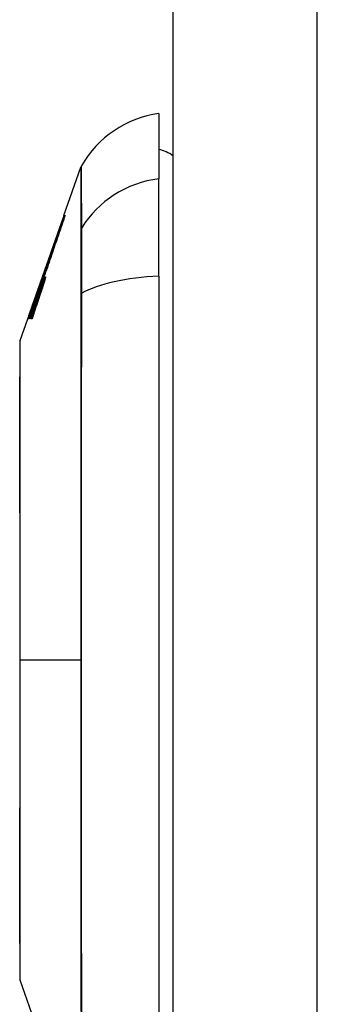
# Model space of a CAD drawing. Header units: inches. Extents: x 5 to 143, y 9 to 75.
# Tile 99 of 125: x 84.674 to 85.006, y 52.042 to 53.141. Entities that reach past the tile are written whole.
import ezdxf

# ---------------------------------------------------------------- set-up
doc = ezdxf.new("R2010")
doc.units = ezdxf.units.IN
doc.header["$MEASUREMENT"] = 0
doc.layers.add('Visible Edges(ANSI)', color=7, linetype='Continuous', lineweight=25)
doc.layers.add('Visible Tangent Edges(ANSI)', color=7, linetype='Continuous', lineweight=25)

msp = doc.modelspace()

# ---------------------------------------------------------------- linework, layer by layer
at = {"layer": 'Visible Edges(ANSI)'}
for p, q in [((84.8452, 56.5151), (84.8452, 27.0341)), ((84.8295, 53.0363), (84.8295, 52.9636)), ((84.7237, 52.9226), (84.7426, 52.9764)), ((84.8295, 52.8548), (84.8295, 52.9636)), ((84.7001, 52.8552), (84.7234, 52.9215)), ((84.7234, 52.9215), (84.7235, 52.9215)), ((84.7237, 52.9226), (84.7238, 52.9226)), ((84.7239, 52.9226), (84.7243, 52.9226)), ((84.7243, 52.9226), (84.725, 52.9226)), ((84.6857, 52.8139), (84.7001, 52.8552)), ((84.7005, 52.8528), (84.6977, 52.8448)), ((84.6993, 52.8528), (84.6994, 52.8528)), ((84.6996, 52.8501), (84.7014, 52.8552)), ((84.6997, 52.8528), (84.7, 52.8528)), ((84.7002, 52.8552), (84.7001, 52.8552)), ((84.7002, 52.8552), (84.7003, 52.8552)), ((84.7002, 52.8528), (84.7005, 52.8528)), ((84.7009, 52.8552), (84.7005, 52.8552)), ((84.7014, 52.8552), (84.7011, 52.8552)), ((84.7014, 52.8552), (84.7017, 52.8552)), ((84.7024, 52.8563), (84.7024, 52.8563)), ((84.8295, 52.8548), (84.8295, 51.9974)), ((84.6977, 52.8448), (84.6978, 52.8448)), ((84.6978, 52.8448), (84.6981, 52.8448)), ((84.6982, 52.845), (84.699, 52.845)), ((84.6983, 52.8426), (84.6985, 52.8426)), ((84.6996, 52.845), (84.7007, 52.845)), ((84.6916, 52.8306), (84.6918, 52.8306)), ((84.6941, 52.8375), (84.6941, 52.8375)), ((84.6941, 52.8375), (84.6944, 52.8375)), ((84.6912, 52.8261), (84.6847, 52.8073)), ((84.6892, 52.8236), (84.6892, 52.8236)), ((84.6892, 52.8236), (84.6895, 52.8236)), ((84.6748, 52.7829), (84.6834, 52.8073)), ((84.6834, 52.8073), (84.6834, 52.8073)), ((84.684, 52.8073), (84.6837, 52.8073)), ((84.6847, 52.8073), (84.6842, 52.8073)), ((84.6862, 52.8073), (84.6855, 52.8073)), ((84.6882, 52.8073), (84.6873, 52.8073)), ((84.7022, 51.9911), (84.6748, 52.0693))]:
    msp.add_line(p, q, dxfattribs=at)
at = {"layer": 'Visible Edges(ANSI)', "flags": 128}
for points in [[(84.7238, 52.9226), (84.7227, 52.9193), (84.7215, 52.9159), (84.7203, 52.9126), (84.7192, 52.9092), (84.718, 52.9058), (84.7168, 52.9024), (84.7156, 52.899), (84.7144, 52.8956), (84.7132, 52.8921), (84.712, 52.8887), (84.7108, 52.8852), (84.7096, 52.8818), (84.7084, 52.8783), (84.7072, 52.8748), (84.706, 52.8714), (84.7047, 52.8679), (84.7035, 52.8645), (84.7023, 52.861), (84.7011, 52.8576), (84.6999, 52.8541), (84.6987, 52.8507), (84.6976, 52.8473), (84.6964, 52.8439), (84.6952, 52.8405)], [(84.6974, 52.8466), (84.6985, 52.8497), (84.6996, 52.8529), (84.7007, 52.856), (84.7018, 52.8592), (84.7029, 52.8624), (84.704, 52.8656), (84.7051, 52.8688), (84.7062, 52.872), (84.7073, 52.8752), (84.7084, 52.8784), (84.7096, 52.8816), (84.7107, 52.8848), (84.7118, 52.8879), (84.7129, 52.8911), (84.714, 52.8943), (84.7151, 52.8975), (84.7162, 52.9007), (84.7173, 52.9038), (84.7184, 52.907), (84.7195, 52.9101), (84.7206, 52.9133), (84.7217, 52.9164), (84.7228, 52.9195), (84.7239, 52.9226)], [(84.7243, 52.9226), (84.7233, 52.9198), (84.7223, 52.9171), (84.7214, 52.9143), (84.7204, 52.9115), (84.7194, 52.9087), (84.7185, 52.9059), (84.7175, 52.9031), (84.7165, 52.9003), (84.7156, 52.8975), (84.7146, 52.8947), (84.7136, 52.8918), (84.7126, 52.889), (84.7116, 52.8862), (84.7107, 52.8833), (84.7097, 52.8805), (84.7087, 52.8777), (84.7077, 52.8749), (84.7068, 52.872), (84.7058, 52.8692), (84.7048, 52.8664), (84.7038, 52.8636), (84.7029, 52.8608), (84.7019, 52.858), (84.7009, 52.8552)], [(84.7011, 52.8552), (84.702, 52.858), (84.703, 52.8608), (84.7039, 52.8636), (84.7049, 52.8664), (84.7059, 52.8692), (84.7069, 52.872), (84.7078, 52.8749), (84.7088, 52.8777), (84.7098, 52.8805), (84.7108, 52.8833), (84.7117, 52.8862), (84.7127, 52.889), (84.7137, 52.8918), (84.7147, 52.8947), (84.7156, 52.8975), (84.7166, 52.9003), (84.7176, 52.9031), (84.7186, 52.9059), (84.7195, 52.9087), (84.7205, 52.9115), (84.7215, 52.9143), (84.7224, 52.9171), (84.7234, 52.9198), (84.7243, 52.9226)], [(84.725, 52.9226), (84.724, 52.9199), (84.7231, 52.9171), (84.7222, 52.9144), (84.7212, 52.9117), (84.7203, 52.9089), (84.7193, 52.9062), (84.7184, 52.9034), (84.7175, 52.9006), (84.7165, 52.8979), (84.7156, 52.8951), (84.7146, 52.8923), (84.7137, 52.8896), (84.7127, 52.8868), (84.7118, 52.884), (84.7108, 52.8812), (84.7099, 52.8784), (84.7089, 52.8757), (84.708, 52.8729), (84.7071, 52.8701), (84.7061, 52.8674), (84.7052, 52.8646), (84.7042, 52.8618), (84.7033, 52.8591), (84.7024, 52.8563)], [(84.6842, 52.8073), (84.6849, 52.8092), (84.6856, 52.8111), (84.6862, 52.813), (84.6869, 52.8149), (84.6876, 52.8168), (84.6882, 52.8187), (84.6889, 52.8206), (84.6895, 52.8225), (84.6902, 52.8244), (84.6909, 52.8263), (84.6915, 52.8282), (84.6922, 52.8301), (84.6929, 52.832), (84.6935, 52.8339), (84.6942, 52.8358), (84.6949, 52.8377), (84.6955, 52.8396), (84.6962, 52.8415), (84.6969, 52.8434), (84.6975, 52.8453), (84.6982, 52.8472), (84.6988, 52.8491), (84.6995, 52.8509), (84.7002, 52.8528)], [(84.6916, 52.8306), (84.6919, 52.8315), (84.6922, 52.8324), (84.6926, 52.8334), (84.6929, 52.8343), (84.6932, 52.8352), (84.6935, 52.8362), (84.6938, 52.8371), (84.6942, 52.838), (84.6945, 52.8389), (84.6948, 52.8399), (84.6951, 52.8408), (84.6954, 52.8417), (84.6958, 52.8427), (84.6961, 52.8436), (84.6964, 52.8445), (84.6967, 52.8454), (84.6971, 52.8464), (84.6974, 52.8473), (84.6977, 52.8482), (84.698, 52.8491), (84.6983, 52.8501), (84.6987, 52.851), (84.699, 52.8519), (84.6993, 52.8528)], [(84.7, 52.8528), (84.6997, 52.8519), (84.6994, 52.851), (84.699, 52.8501), (84.6987, 52.8492), (84.6983, 52.8483), (84.698, 52.8474), (84.6977, 52.8465), (84.6973, 52.8456), (84.697, 52.8446), (84.6966, 52.8437), (84.6963, 52.8428), (84.696, 52.8419), (84.6956, 52.8409), (84.6953, 52.84), (84.6949, 52.8391), (84.6946, 52.8382), (84.6943, 52.8372), (84.6939, 52.8363), (84.6936, 52.8354), (84.6932, 52.8344), (84.6929, 52.8335), (84.6925, 52.8326), (84.6922, 52.8317), (84.6919, 52.8307)], [(84.6994, 52.8528), (84.6992, 52.8522), (84.699, 52.8516), (84.6987, 52.8509), (84.6985, 52.8503), (84.6983, 52.8497), (84.6981, 52.849), (84.6979, 52.8484), (84.6976, 52.8477), (84.6974, 52.8471), (84.6972, 52.8465), (84.697, 52.8458), (84.6968, 52.8452), (84.6965, 52.8445), (84.6963, 52.8439), (84.6961, 52.8433), (84.6959, 52.8426), (84.6957, 52.842), (84.6954, 52.8414), (84.6952, 52.8407), (84.695, 52.8401), (84.6948, 52.8394), (84.6946, 52.8388), (84.6943, 52.8382), (84.6941, 52.8375)], [(84.6941, 52.8375), (84.6944, 52.8382), (84.6946, 52.8388), (84.6948, 52.8394), (84.6951, 52.8401), (84.6953, 52.8407), (84.6955, 52.8414), (84.6958, 52.842), (84.696, 52.8426), (84.6962, 52.8433), (84.6965, 52.8439), (84.6967, 52.8446), (84.6969, 52.8452), (84.6972, 52.8458), (84.6974, 52.8465), (84.6976, 52.8471), (84.6978, 52.8478), (84.6981, 52.8484), (84.6983, 52.849), (84.6985, 52.8497), (84.6988, 52.8503), (84.699, 52.8509), (84.6992, 52.8516), (84.6995, 52.8522), (84.6997, 52.8528)], [(84.6952, 52.8405), (84.6954, 52.8411), (84.6956, 52.8417), (84.6958, 52.8423), (84.696, 52.8429), (84.6962, 52.8436), (84.6964, 52.8442), (84.6967, 52.8448), (84.6969, 52.8454), (84.6971, 52.846), (84.6973, 52.8466), (84.6975, 52.8472), (84.6977, 52.8479), (84.6979, 52.8485), (84.6981, 52.8491), (84.6983, 52.8497), (84.6986, 52.8503), (84.6988, 52.8509), (84.699, 52.8515), (84.6992, 52.8521), (84.6994, 52.8528), (84.6996, 52.8534), (84.6998, 52.854), (84.7, 52.8546), (84.7002, 52.8552)], [(84.7005, 52.8552), (84.7004, 52.8549), (84.7002, 52.8545), (84.7001, 52.8541), (84.7, 52.8538), (84.6998, 52.8534), (84.6997, 52.8531), (84.6996, 52.8527), (84.6994, 52.8523), (84.6993, 52.852), (84.6992, 52.8516), (84.6991, 52.8513), (84.6989, 52.8509), (84.6988, 52.8505), (84.6987, 52.8502), (84.6985, 52.8498), (84.6984, 52.8495), (84.6983, 52.8491), (84.6981, 52.8487), (84.698, 52.8484), (84.6979, 52.848), (84.6978, 52.8477), (84.6976, 52.8473), (84.6975, 52.8469), (84.6974, 52.8466)], [(84.6978, 52.8448), (84.6981, 52.8455), (84.6983, 52.8462), (84.6986, 52.8468), (84.6988, 52.8475), (84.699, 52.8481), (84.6992, 52.8486), (84.6995, 52.8492), (84.6997, 52.8497), (84.6999, 52.8502), (84.7, 52.8507), (84.7002, 52.8512), (84.7004, 52.8516), (84.7006, 52.852), (84.7007, 52.8523), (84.7009, 52.8527), (84.701, 52.853), (84.7011, 52.8532), (84.7012, 52.8535), (84.7013, 52.8536), (84.7014, 52.8538), (84.7015, 52.8539), (84.7016, 52.854), (84.7016, 52.854), (84.7017, 52.8541)], [(84.6983, 52.8426), (84.6986, 52.8434), (84.6988, 52.8442), (84.6991, 52.845), (84.6994, 52.8458), (84.6997, 52.8465), (84.7, 52.8472), (84.7002, 52.8479), (84.7005, 52.8486), (84.7007, 52.8492), (84.701, 52.8498), (84.7012, 52.8504), (84.7014, 52.8509), (84.7016, 52.8514), (84.7018, 52.8519), (84.702, 52.8523), (84.7022, 52.8526), (84.7023, 52.853), (84.7025, 52.8533), (84.7026, 52.8535), (84.7027, 52.8537), (84.7029, 52.8539), (84.7029, 52.854), (84.703, 52.854), (84.7031, 52.8541)], [(84.7024, 52.8563), (84.7023, 52.8563), (84.7023, 52.8563), (84.7023, 52.8563), (84.7022, 52.8562), (84.7021, 52.8561), (84.7021, 52.856), (84.702, 52.8558), (84.7019, 52.8557), (84.7018, 52.8555), (84.7017, 52.8553), (84.7016, 52.855), (84.7015, 52.8548), (84.7014, 52.8545), (84.7012, 52.8542), (84.7011, 52.8539), (84.701, 52.8535), (84.7008, 52.8531), (84.7007, 52.8528), (84.7005, 52.8524), (84.7003, 52.8519), (84.7002, 52.8515), (84.7, 52.851), (84.6998, 52.8506), (84.6996, 52.8501)], [(84.7017, 52.8541), (84.7017, 52.854), (84.7017, 52.854), (84.7017, 52.8539), (84.7017, 52.8539), (84.7017, 52.8537), (84.7016, 52.8536), (84.7016, 52.8534), (84.7016, 52.8533), (84.7015, 52.8531), (84.7015, 52.8528), (84.7014, 52.8526), (84.7013, 52.8523), (84.7012, 52.8521), (84.7012, 52.8518), (84.7011, 52.8515), (84.701, 52.8511), (84.7009, 52.8508), (84.7008, 52.8504), (84.7007, 52.8501), (84.7005, 52.8497), (84.7004, 52.8493), (84.7003, 52.8489), (84.7002, 52.8485), (84.7, 52.8481)], [(84.7031, 52.8541), (84.7031, 52.854), (84.7031, 52.854), (84.7031, 52.8539), (84.7031, 52.8539), (84.7031, 52.8537), (84.7031, 52.8536), (84.7031, 52.8535), (84.703, 52.8533), (84.703, 52.8531), (84.7029, 52.8529), (84.7029, 52.8526), (84.7028, 52.8524), (84.7028, 52.8521), (84.7027, 52.8518), (84.7026, 52.8515), (84.7025, 52.8511), (84.7024, 52.8508), (84.7023, 52.8504), (84.7022, 52.8501), (84.7021, 52.8497), (84.702, 52.8493), (84.7019, 52.8489), (84.7017, 52.8485), (84.7016, 52.8481)], [(84.6955, 52.8361), (84.6955, 52.8363), (84.6956, 52.8366), (84.6957, 52.8368), (84.6958, 52.8371), (84.6959, 52.8373), (84.696, 52.8376), (84.6961, 52.8378), (84.6961, 52.8381), (84.6962, 52.8383), (84.6963, 52.8386), (84.6964, 52.8388), (84.6965, 52.8391), (84.6966, 52.8393), (84.6966, 52.8396), (84.6967, 52.8398), (84.6968, 52.84), (84.6969, 52.8403), (84.697, 52.8405), (84.697, 52.8408), (84.6971, 52.841), (84.6972, 52.8413), (84.6973, 52.8415), (84.6973, 52.8417), (84.6974, 52.842)], [(84.6982, 52.8449), (84.6982, 52.8449), (84.6981, 52.8448), (84.6981, 52.8447), (84.698, 52.8446), (84.698, 52.8445), (84.6979, 52.8444), (84.6978, 52.8443), (84.6978, 52.8441), (84.6977, 52.844), (84.6976, 52.8438), (84.6976, 52.8436), (84.6975, 52.8434), (84.6974, 52.8432), (84.6973, 52.8429), (84.6972, 52.8427), (84.6971, 52.8425), (84.697, 52.8422), (84.6969, 52.8419), (84.6968, 52.8416), (84.6967, 52.8414), (84.6966, 52.8411), (84.6965, 52.8408), (84.6963, 52.8404), (84.6962, 52.8401)], [(84.697, 52.8361), (84.6971, 52.8363), (84.6972, 52.8366), (84.6973, 52.8368), (84.6974, 52.8371), (84.6974, 52.8373), (84.6975, 52.8376), (84.6976, 52.8378), (84.6977, 52.8381), (84.6978, 52.8383), (84.6979, 52.8386), (84.6979, 52.8388), (84.698, 52.8391), (84.6981, 52.8393), (84.6982, 52.8396), (84.6982, 52.8398), (84.6983, 52.84), (84.6984, 52.8403), (84.6985, 52.8405), (84.6986, 52.8408), (84.6986, 52.841), (84.6987, 52.8413), (84.6988, 52.8415), (84.6988, 52.8417), (84.6989, 52.842)], [(84.6974, 52.842), (84.6975, 52.8422), (84.6976, 52.8424), (84.6976, 52.8426), (84.6977, 52.8429), (84.6978, 52.8431), (84.6978, 52.8433), (84.6979, 52.8435), (84.6979, 52.8436), (84.698, 52.8438), (84.698, 52.844), (84.6981, 52.8441), (84.6981, 52.8443), (84.6981, 52.8444), (84.6982, 52.8445), (84.6982, 52.8446), (84.6982, 52.8447), (84.6982, 52.8448), (84.6982, 52.8448), (84.6982, 52.8449), (84.6982, 52.8449), (84.6982, 52.845), (84.6982, 52.845), (84.6982, 52.845), (84.6982, 52.8449)], [(84.6996, 52.8449), (84.6996, 52.8449), (84.6995, 52.8448), (84.6995, 52.8447), (84.6994, 52.8446), (84.6994, 52.8445), (84.6993, 52.8444), (84.6992, 52.8443), (84.6992, 52.8441), (84.6991, 52.844), (84.699, 52.8438), (84.6989, 52.8436), (84.6988, 52.8434), (84.6987, 52.8432), (84.6986, 52.8429), (84.6986, 52.8427), (84.6985, 52.8425), (84.6984, 52.8422), (84.6982, 52.8419), (84.6981, 52.8416), (84.698, 52.8414), (84.6979, 52.8411), (84.6978, 52.8408), (84.6977, 52.8404), (84.6976, 52.8401)], [(84.7016, 52.8481), (84.7015, 52.8476), (84.7013, 52.8471), (84.7012, 52.8466), (84.701, 52.8461), (84.7009, 52.8456), (84.7007, 52.8451), (84.7005, 52.8446), (84.7004, 52.8441), (84.7002, 52.8436), (84.7001, 52.8431), (84.6999, 52.8425), (84.6997, 52.842), (84.6996, 52.8415), (84.6994, 52.841), (84.6992, 52.8405), (84.6991, 52.84), (84.6989, 52.8395), (84.6987, 52.8389), (84.6986, 52.8384), (84.6984, 52.8379), (84.6982, 52.8374), (84.6981, 52.8369), (84.6979, 52.8364), (84.6977, 52.8359)], [(84.7, 52.8481), (84.7, 52.8479), (84.6999, 52.8476), (84.6998, 52.8474), (84.6997, 52.8472), (84.6997, 52.847), (84.6996, 52.8467), (84.6995, 52.8465), (84.6995, 52.8463), (84.6994, 52.846), (84.6993, 52.8458), (84.6992, 52.8456), (84.6992, 52.8454), (84.6991, 52.8451), (84.699, 52.8449), (84.6989, 52.8447), (84.6989, 52.8444), (84.6988, 52.8442), (84.6987, 52.844), (84.6986, 52.8437), (84.6986, 52.8435), (84.6985, 52.8433), (84.6984, 52.843), (84.6983, 52.8428), (84.6983, 52.8426)], [(84.6989, 52.842), (84.699, 52.8422), (84.6991, 52.8424), (84.6991, 52.8426), (84.6992, 52.8429), (84.6992, 52.8431), (84.6993, 52.8433), (84.6993, 52.8435), (84.6994, 52.8436), (84.6994, 52.8438), (84.6995, 52.844), (84.6995, 52.8441), (84.6996, 52.8443), (84.6996, 52.8444), (84.6996, 52.8445), (84.6996, 52.8446), (84.6996, 52.8447), (84.6997, 52.8448), (84.6997, 52.8448), (84.6997, 52.8449), (84.6997, 52.8449), (84.6996, 52.845), (84.6996, 52.845), (84.6996, 52.845), (84.6996, 52.8449)], [(84.6834, 52.8073), (84.6837, 52.8083), (84.6841, 52.8093), (84.6844, 52.8102), (84.6847, 52.8112), (84.6851, 52.8122), (84.6854, 52.8132), (84.6858, 52.8141), (84.6861, 52.8151), (84.6864, 52.8161), (84.6868, 52.8171), (84.6871, 52.818), (84.6875, 52.819), (84.6878, 52.82), (84.6882, 52.8209), (84.6885, 52.8219), (84.6888, 52.8229), (84.6892, 52.8239), (84.6895, 52.8248), (84.6899, 52.8258), (84.6902, 52.8267), (84.6906, 52.8277), (84.6909, 52.8287), (84.6913, 52.8296), (84.6916, 52.8306)], [(84.6919, 52.8307), (84.6915, 52.8298), (84.6912, 52.8288), (84.6909, 52.8278), (84.6906, 52.8269), (84.6902, 52.8259), (84.6899, 52.8249), (84.6896, 52.8239), (84.6892, 52.823), (84.6889, 52.822), (84.6886, 52.821), (84.6883, 52.82), (84.6879, 52.8191), (84.6876, 52.8181), (84.6873, 52.8171), (84.687, 52.8161), (84.6866, 52.8151), (84.6863, 52.8142), (84.686, 52.8132), (84.6857, 52.8122), (84.6853, 52.8112), (84.685, 52.8103), (84.6847, 52.8093), (84.6844, 52.8083), (84.684, 52.8073)], [(84.6855, 52.8073), (84.686, 52.8085), (84.6864, 52.8097), (84.6868, 52.8109), (84.6872, 52.8121), (84.6876, 52.8133), (84.688, 52.8145), (84.6884, 52.8157), (84.6888, 52.8169), (84.6893, 52.8181), (84.6897, 52.8193), (84.6901, 52.8205), (84.6905, 52.8217), (84.6909, 52.8229), (84.6913, 52.8241), (84.6917, 52.8253), (84.6922, 52.8265), (84.6926, 52.8277), (84.693, 52.8289), (84.6934, 52.8301), (84.6938, 52.8313), (84.6942, 52.8325), (84.6946, 52.8337), (84.6951, 52.8349), (84.6955, 52.8361)], [(84.6873, 52.8073), (84.6877, 52.8085), (84.6881, 52.8097), (84.6885, 52.8109), (84.689, 52.8121), (84.6894, 52.8133), (84.6898, 52.8145), (84.6902, 52.8157), (84.6906, 52.8169), (84.691, 52.8181), (84.6914, 52.8193), (84.6918, 52.8205), (84.6922, 52.8217), (84.6926, 52.8229), (84.693, 52.8241), (84.6934, 52.8253), (84.6938, 52.8265), (84.6942, 52.8277), (84.6946, 52.8289), (84.695, 52.8301), (84.6954, 52.8313), (84.6958, 52.8325), (84.6962, 52.8337), (84.6966, 52.8349), (84.697, 52.8361)], [(84.6977, 52.8359), (84.6973, 52.8347), (84.6969, 52.8335), (84.6965, 52.8323), (84.6961, 52.8311), (84.6957, 52.83), (84.6953, 52.8288), (84.6949, 52.8276), (84.6945, 52.8264), (84.6941, 52.8252), (84.6937, 52.824), (84.6933, 52.8228), (84.6929, 52.8216), (84.6925, 52.8204), (84.6921, 52.8192), (84.6917, 52.818), (84.6913, 52.8169), (84.6909, 52.8157), (84.6905, 52.8145), (84.6901, 52.8133), (84.6898, 52.8121), (84.6894, 52.8109), (84.689, 52.8097), (84.6886, 52.8085), (84.6882, 52.8073)], [(84.6962, 52.8401), (84.696, 52.8396), (84.6958, 52.839), (84.6956, 52.8385), (84.6954, 52.8379), (84.6952, 52.8374), (84.695, 52.8368), (84.6948, 52.8362), (84.6946, 52.8357), (84.6944, 52.8351), (84.6942, 52.8345), (84.694, 52.8339), (84.6938, 52.8334), (84.6936, 52.8328), (84.6934, 52.8322), (84.6931, 52.8316), (84.6929, 52.831), (84.6927, 52.8304), (84.6925, 52.8298), (84.6923, 52.8292), (84.6921, 52.8285), (84.6919, 52.8279), (84.6916, 52.8273), (84.6914, 52.8267), (84.6912, 52.8261)], [(84.6976, 52.8401), (84.6974, 52.8396), (84.6972, 52.839), (84.697, 52.8385), (84.6968, 52.8379), (84.6966, 52.8374), (84.6964, 52.8368), (84.6962, 52.8362), (84.696, 52.8357), (84.6957, 52.8351), (84.6955, 52.8345), (84.6953, 52.8339), (84.6951, 52.8333), (84.6949, 52.8328), (84.6947, 52.8322), (84.6945, 52.8316), (84.6943, 52.831), (84.6941, 52.8304), (84.6939, 52.8298), (84.6937, 52.8292), (84.6935, 52.8285), (84.6932, 52.8279), (84.693, 52.8273), (84.6928, 52.8267), (84.6926, 52.8261)], [(84.6892, 52.8236), (84.689, 52.8229), (84.6887, 52.8222), (84.6885, 52.8216), (84.6882, 52.8209), (84.688, 52.8202), (84.6878, 52.8195), (84.6875, 52.8189), (84.6873, 52.8182), (84.687, 52.8175), (84.6868, 52.8168), (84.6865, 52.8162), (84.6863, 52.8155), (84.6861, 52.8148), (84.6858, 52.8141), (84.6856, 52.8134), (84.6853, 52.8128), (84.6851, 52.8121), (84.6849, 52.8114), (84.6846, 52.8107), (84.6844, 52.81), (84.6841, 52.8094), (84.6839, 52.8087), (84.6836, 52.808), (84.6834, 52.8073)], [(84.6837, 52.8073), (84.6839, 52.808), (84.6841, 52.8087), (84.6844, 52.8094), (84.6846, 52.81), (84.6848, 52.8107), (84.6851, 52.8114), (84.6853, 52.8121), (84.6855, 52.8128), (84.6858, 52.8134), (84.686, 52.8141), (84.6862, 52.8148), (84.6864, 52.8155), (84.6867, 52.8161), (84.6869, 52.8168), (84.6871, 52.8175), (84.6874, 52.8182), (84.6876, 52.8189), (84.6878, 52.8195), (84.6881, 52.8202), (84.6883, 52.8209), (84.6885, 52.8216), (84.6888, 52.8222), (84.689, 52.8229), (84.6892, 52.8236)], [(84.6926, 52.8261), (84.6923, 52.8253), (84.6921, 52.8245), (84.6918, 52.8237), (84.6915, 52.823), (84.6913, 52.8222), (84.691, 52.8214), (84.6907, 52.8206), (84.6905, 52.8198), (84.6902, 52.8191), (84.6899, 52.8183), (84.6897, 52.8175), (84.6894, 52.8167), (84.6891, 52.8159), (84.6889, 52.8151), (84.6886, 52.8144), (84.6883, 52.8136), (84.6881, 52.8128), (84.6878, 52.812), (84.6875, 52.8112), (84.6873, 52.8105), (84.687, 52.8097), (84.6867, 52.8089), (84.6865, 52.8081), (84.6862, 52.8073)], [(84.6745, 52.7813), (84.6745, 52.7808), (84.6745, 52.7796), (84.6745, 52.7774), (84.6745, 52.7745), (84.6745, 52.7707), (84.6745, 52.766), (84.6745, 52.7605), (84.6745, 52.7542), (84.6745, 52.7472), (84.6744, 52.7393), (84.6744, 52.7307), (84.6744, 52.7214), (84.6744, 52.7114), (84.6744, 52.7007), (84.6744, 52.6894), (84.6744, 52.6774), (84.6744, 52.6648), (84.6744, 52.6516), (84.6744, 52.6379), (84.6744, 52.6237), (84.6744, 52.609), (84.6744, 52.5938), (84.6745, 52.5782), (84.6745, 52.5623), (84.6745, 52.546), (84.6745, 52.5295), (84.6745, 52.5128), (84.6745, 52.4958), (84.6745, 52.4786), (84.6745, 52.4613), (84.6745, 52.4439), (84.6745, 52.4265), (84.6745, 52.4091), (84.6745, 52.3917), (84.6745, 52.3744), (84.6745, 52.3571), (84.6745, 52.34), (84.6745, 52.3232), (84.6745, 52.3066), (84.6745, 52.2903), (84.6745, 52.2744), (84.6744, 52.2588), (84.6744, 52.2436), (84.6744, 52.2288), (84.6744, 52.2144), (84.6744, 52.2006), (84.6744, 52.1874), (84.6744, 52.1748), (84.6744, 52.1628), (84.6744, 52.1515), (84.6744, 52.1408), (84.6744, 52.1308), (84.6744, 52.1215), (84.6744, 52.1129), (84.6745, 52.105), (84.6745, 52.0979), (84.6745, 52.0916), (84.6745, 52.0862), (84.6745, 52.0815), (84.6745, 52.0777), (84.6745, 52.0747), (84.6745, 52.0726), (84.6745, 52.0713), (84.6745, 52.0709)]]:
    msp.add_lwpolyline(points, dxfattribs=at)
at = {"layer": 'Visible Edges(ANSI)'}
for centre, radius, start, end in [((84.8458, 52.9193), 0.1181, 97.9413, 150.1831), ((84.8216, 52.9576), 0.0394, 53.1301, 78.463), ((84.7519, 52.9732), 0.00984, 150.1831, 160.71), ((84.6795, 52.7813), 0.00492, 160.71, 179.8269), ((84.6795, 52.0709), 0.00492, 180.1731, 199.29)]:
    msp.add_arc(centre, radius, start, end, dxfattribs=at)
at = {"layer": 'Visible Tangent Edges(ANSI)'}
for p, q in [((85.0062, 27.0341), (85.0062, 56.5151)), ((84.7425, 52.9068), (84.7425, 52.9066)), ((84.6974, 52.842), (84.6983, 52.842)), ((84.6989, 52.842), (84.6997, 52.842)), ((84.6955, 52.8361), (84.6961, 52.8361)), ((84.697, 52.8361), (84.6978, 52.8361)), ((84.7425, 52.8349), (84.7425, 52.8344)), ((84.6745, 52.4261), (84.6748, 52.4261)), ((84.7426, 52.4261), (84.6748, 52.4261))]:
    msp.add_line(p, q, dxfattribs=at)
at = {"layer": 'Visible Tangent Edges(ANSI)', "flags": 128}
for points in [[(84.7426, 52.9764), (84.7426, 52.9763), (84.7426, 52.9759), (84.7426, 52.9753), (84.7426, 52.9745), (84.7426, 52.9734), (84.7426, 52.972), (84.7426, 52.9705), (84.7426, 52.9686), (84.7426, 52.9666), (84.7426, 52.9642), (84.7425, 52.9617), (84.7425, 52.9589), (84.7425, 52.9558), (84.7425, 52.9525), (84.7425, 52.949), (84.7425, 52.9453), (84.7425, 52.9413), (84.7425, 52.937), (84.7425, 52.9326), (84.7425, 52.9279), (84.7425, 52.9229), (84.7425, 52.9178), (84.7425, 52.9124), (84.7425, 52.9068)], [(84.7435, 52.9089), (84.7435, 52.9145), (84.7435, 52.9198), (84.7435, 52.925), (84.7435, 52.9299), (84.7435, 52.9345), (84.7434, 52.939), (84.7434, 52.9432), (84.7434, 52.9472), (84.7434, 52.9509), (84.7434, 52.9544), (84.7434, 52.9576), (84.7434, 52.9607), (84.7434, 52.9634), (84.7434, 52.966), (84.7433, 52.9683), (84.7433, 52.9703), (84.7433, 52.9722), (84.7433, 52.9737), (84.7433, 52.9751), (84.7433, 52.9761), (84.7433, 52.977), (84.7433, 52.9776), (84.7433, 52.9779), (84.7433, 52.9781)], [(84.7435, 52.8357), (84.7435, 52.8399), (84.7435, 52.844), (84.7435, 52.8481), (84.7436, 52.8521), (84.7436, 52.856), (84.7436, 52.8598), (84.7436, 52.8635), (84.7436, 52.8672), (84.7436, 52.8707), (84.7436, 52.8742), (84.7436, 52.8775), (84.7436, 52.8807), (84.7436, 52.8838), (84.7436, 52.8868), (84.7436, 52.8896), (84.7436, 52.8924), (84.7436, 52.8949), (84.7436, 52.8974), (84.7436, 52.8997), (84.7436, 52.9018), (84.7435, 52.9038), (84.7435, 52.9057), (84.7435, 52.9074), (84.7435, 52.9089)], [(84.7425, 52.9066), (84.7425, 52.9051), (84.7425, 52.9034), (84.7425, 52.9016), (84.7425, 52.8996), (84.7425, 52.8974), (84.7425, 52.8952), (84.7425, 52.8928), (84.7425, 52.8903), (84.7425, 52.8876), (84.7425, 52.8848), (84.7425, 52.8819), (84.7425, 52.8789), (84.7425, 52.8757), (84.7425, 52.8725), (84.7425, 52.8691), (84.7425, 52.8656), (84.7425, 52.8621), (84.7425, 52.8584), (84.7425, 52.8547), (84.7425, 52.8509), (84.7425, 52.847), (84.7425, 52.843), (84.7425, 52.839), (84.7425, 52.8349)], [(84.7425, 52.8344), (84.7425, 52.8181), (84.7425, 52.8016), (84.7425, 52.7851), (84.7425, 52.7686), (84.7425, 52.7519), (84.7425, 52.7352), (84.7425, 52.7184), (84.7425, 52.7015), (84.7425, 52.6845), (84.7425, 52.6675), (84.7425, 52.6505), (84.7425, 52.6334), (84.7425, 52.6162), (84.7426, 52.599), (84.7426, 52.5818), (84.7426, 52.5645), (84.7426, 52.5473), (84.7426, 52.53), (84.7426, 52.5127), (84.7426, 52.4953), (84.7426, 52.478), (84.7426, 52.4607), (84.7426, 52.4434), (84.7426, 52.4261)], [(84.7435, 52.0165), (84.7435, 52.0494), (84.7435, 52.0827), (84.7434, 52.1163), (84.7434, 52.1501), (84.7434, 52.1842), (84.7434, 52.2186), (84.7434, 52.253), (84.7433, 52.2876), (84.7433, 52.3223), (84.7433, 52.357), (84.7433, 52.3917), (84.7433, 52.4264), (84.7433, 52.4611), (84.7433, 52.4958), (84.7433, 52.5305), (84.7433, 52.5651), (84.7434, 52.5997), (84.7434, 52.6341), (84.7434, 52.6683), (84.7434, 52.7024), (84.7434, 52.7361), (84.7435, 52.7696), (84.7435, 52.8028), (84.7435, 52.8357)], [(84.6745, 52.6995), (84.6745, 52.7061), (84.6746, 52.7123), (84.6746, 52.7184), (84.6746, 52.7242), (84.6746, 52.7297), (84.6746, 52.7351), (84.6746, 52.7401), (84.6747, 52.7449), (84.6747, 52.7494), (84.6747, 52.7537), (84.6747, 52.7577), (84.6747, 52.7614), (84.6747, 52.7648), (84.6747, 52.7679), (84.6748, 52.7707), (84.6748, 52.7733), (84.6748, 52.7755), (84.6748, 52.7775), (84.6748, 52.7791), (84.6748, 52.7805), (84.6748, 52.7815), (84.6748, 52.7823), (84.6748, 52.7827), (84.6748, 52.7829)], [(84.6745, 52.655), (84.6745, 52.657), (84.6745, 52.659), (84.6745, 52.6609), (84.6745, 52.6629), (84.6745, 52.6649), (84.6745, 52.6668), (84.6745, 52.6687), (84.6745, 52.6707), (84.6745, 52.6726), (84.6745, 52.6745), (84.6745, 52.6763), (84.6745, 52.6782), (84.6745, 52.6801), (84.6745, 52.6819), (84.6745, 52.6837), (84.6745, 52.6855), (84.6745, 52.6873), (84.6745, 52.6891), (84.6745, 52.6909), (84.6745, 52.6927), (84.6745, 52.6944), (84.6745, 52.6961), (84.6745, 52.6978), (84.6745, 52.6995)], [(84.6748, 52.4261), (84.6748, 52.4364), (84.6748, 52.4468), (84.6748, 52.4571), (84.6748, 52.4674), (84.6748, 52.4777), (84.6748, 52.488), (84.6748, 52.4982), (84.6748, 52.5083), (84.6748, 52.5183), (84.6747, 52.5283), (84.6747, 52.5381), (84.6747, 52.5479), (84.6747, 52.5576), (84.6747, 52.5672), (84.6747, 52.5766), (84.6747, 52.586), (84.6746, 52.5952), (84.6746, 52.6042), (84.6746, 52.6131), (84.6746, 52.6218), (84.6746, 52.6304), (84.6746, 52.6388), (84.6745, 52.6469), (84.6745, 52.655)], [(84.6745, 52.1972), (84.6745, 52.2052), (84.6746, 52.2135), (84.6746, 52.2219), (84.6746, 52.2305), (84.6746, 52.2392), (84.6746, 52.2481), (84.6746, 52.2572), (84.6747, 52.2664), (84.6747, 52.2757), (84.6747, 52.2851), (84.6747, 52.2946), (84.6747, 52.3043), (84.6747, 52.3141), (84.6747, 52.3239), (84.6748, 52.3339), (84.6748, 52.3439), (84.6748, 52.3541), (84.6748, 52.3643), (84.6748, 52.3745), (84.6748, 52.3848), (84.6748, 52.3951), (84.6748, 52.4054), (84.6748, 52.4158), (84.6748, 52.4261)], [(84.7426, 52.4261), (84.7426, 52.4088), (84.7426, 52.3915), (84.7426, 52.3742), (84.7426, 52.3569), (84.7426, 52.3396), (84.7426, 52.3223), (84.7426, 52.305), (84.7426, 52.2878), (84.7426, 52.2705), (84.7426, 52.2533), (84.7425, 52.2361), (84.7425, 52.2189), (84.7425, 52.2018), (84.7425, 52.1847), (84.7425, 52.1677), (84.7425, 52.1508), (84.7425, 52.1339), (84.7425, 52.117), (84.7425, 52.1003), (84.7425, 52.0836), (84.7425, 52.067), (84.7425, 52.0505), (84.7425, 52.0342)], [(84.6745, 52.1526), (84.6745, 52.1543), (84.6745, 52.156), (84.6745, 52.1577), (84.6745, 52.1595), (84.6745, 52.1612), (84.6745, 52.163), (84.6745, 52.1648), (84.6745, 52.1666), (84.6745, 52.1684), (84.6745, 52.1702), (84.6745, 52.1721), (84.6745, 52.1739), (84.6745, 52.1758), (84.6745, 52.1776), (84.6745, 52.1795), (84.6745, 52.1815), (84.6745, 52.1834), (84.6745, 52.1853), (84.6745, 52.1873), (84.6745, 52.1892), (84.6745, 52.1912), (84.6745, 52.1932), (84.6745, 52.1952), (84.6745, 52.1972)], [(84.6748, 52.0693), (84.6748, 52.0694), (84.6748, 52.0699), (84.6748, 52.0706), (84.6748, 52.0717), (84.6748, 52.0731), (84.6748, 52.0747), (84.6748, 52.0767), (84.6748, 52.0789), (84.6748, 52.0815), (84.6747, 52.0843), (84.6747, 52.0874), (84.6747, 52.0908), (84.6747, 52.0945), (84.6747, 52.0985), (84.6747, 52.1027), (84.6747, 52.1073), (84.6746, 52.1121), (84.6746, 52.1171), (84.6746, 52.1224), (84.6746, 52.128), (84.6746, 52.1338), (84.6746, 52.1398), (84.6745, 52.1461), (84.6745, 52.1526)]]:
    msp.add_lwpolyline(points, dxfattribs=at)
at = {"layer": 'Visible Tangent Edges(ANSI)'}
for centre, major_axis, ratio, start_param, end_param in [((84.8458, 52.8531), (-0.1181, 0), 0.943995, 4.850991, 5.75935), ((84.752, 52.9042), (-0.00984, -0.00008), 0.945463, 5.751833, 6.01554), ((84.8458, 52.8162), (-0.1181, 0), 0.32996, 4.850991, 5.75935), ((84.752, 52.834), (-0.00984, 0.00003), 0.32572, 5.760249, 6.023956)]:
    msp.add_ellipse(centre, major_axis=major_axis, ratio=ratio, start_param=start_param, end_param=end_param, dxfattribs=at)

doc.saveas('drawing.dxf')
